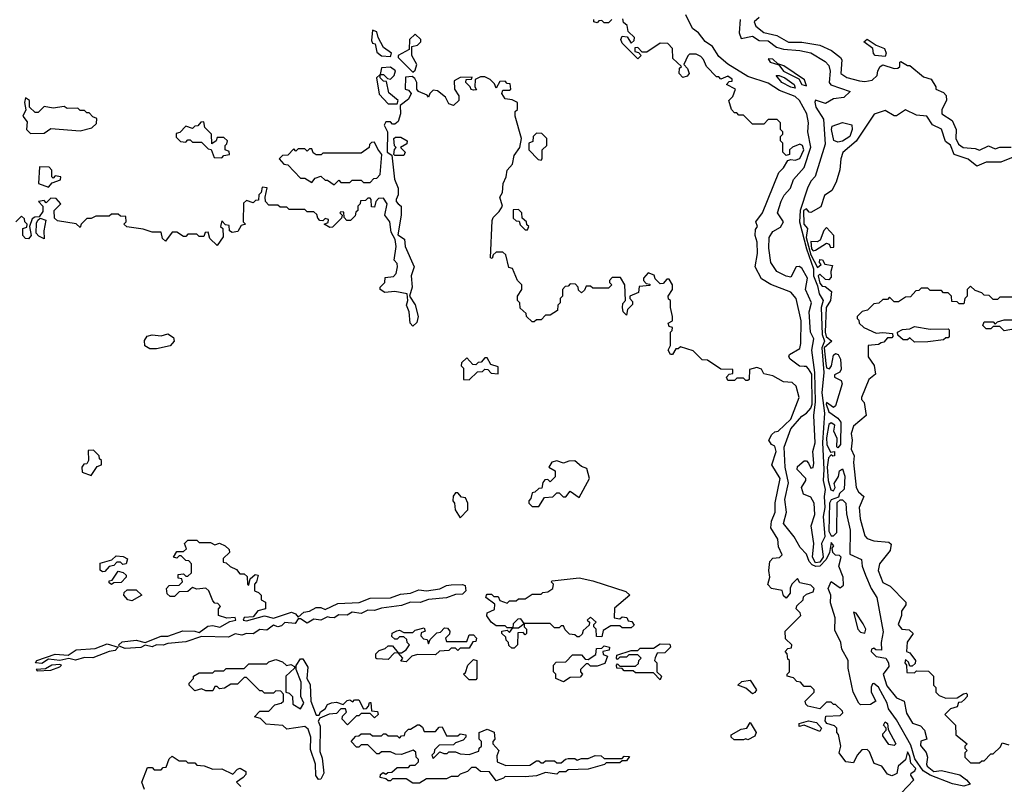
# Model space of a CAD drawing. Extents: x 2668140 to 2765664, y 823621 to 955240.
# Tile 228 of 256: x 2707797 to 2712175, y 871225 to 874624. Entities that reach past the tile are written whole.
import ezdxf

# ---------------------------------------------------------------- set-up
doc = ezdxf.new("R2010")
doc.units = 0

msp = doc.modelspace()

# ---------------------------------------------------------------- linework, layer by layer
at = {"layer": '0CON02XD'}
for points in [[(2711335, 872209.6), (2711322.7, 872235), (2711327.5, 872295), (2711316.8, 872373.2), (2711332.7, 872425), (2711329.6, 872475), (2711315, 872501.2), (2711282.5, 872515), (2711273.3, 872545), (2711292.5, 872575), (2711292.5, 872585), (2711253.3, 872625), (2711255, 872637.5), (2711285, 872662.5), (2711295, 872662.5), (2711305, 872652.5), (2711315, 872630), (2711325, 872632.5), (2711327.5, 872652.5), (2711323.1, 872705), (2711333.6, 872743.6), (2711327.8, 872865), (2711335.3, 872925), (2711332.6, 873055), (2711318.8, 873155), (2711328.2, 873205), (2711312.9, 873235), (2711306.5, 873325), (2711316.9, 873365), (2711290.6, 873425), (2711300, 873475), (2711275, 873518.8), (2711263.3, 873526.7), (2711250, 873525), (2711225, 873480), (2711205, 873483.3), (2711164.1, 873504.1), (2711137.5, 873545), (2711128.3, 873608.3), (2711130, 873655), (2711145, 873682.5), (2711179.2, 873700.8), (2711193.8, 873725), (2711166.2, 873765), (2711182.7, 873817.3), (2711195.6, 873844.4), (2711224.2, 873875), (2711237.3, 873912.7), (2711285, 873966.7), (2711315, 874057.5), (2711301.4, 874125), (2711304.4, 874165), (2711296.2, 874205), (2711264.4, 874265), (2711245, 874282.2), (2711175, 874308.9), (2711125, 874341.2), (2711035, 874371.2), (2710945, 874426.7), (2710905, 874460), (2710877.5, 874505), (2710845, 874526.7), (2710815.7, 874565.7), (2710788.8, 874585), (2710759.2, 874645)], [(2710430, 874625), (2710415, 874610), (2710395, 874610), (2710385, 874620), (2710371.7, 874618.3), (2710365, 874610), (2710350, 874615), (2710350, 874625)], [(2711381.5, 873095), (2711385, 873076.7), (2711398.3, 873071.7), (2711406.2, 873085), (2711415, 873132.5), (2711425, 873140), (2711436.7, 873135), (2711446, 873115), (2711449.3, 873070.7), (2711443, 873057), (2711420, 873045), (2711420, 873035), (2711449.3, 873019.3), (2711453.3, 873005), (2711425, 872907.5), (2711415, 872900), (2711385, 872922.5), (2711382.9, 872915), (2711395, 872880), (2711435, 872852.5), (2711447.5, 872835), (2711446.7, 872735), (2711435, 872720), (2711430, 872725), (2711431.7, 872761.7), (2711417.5, 872795), (2711421.7, 872821.7), (2711405, 872832.5), (2711394, 872825), (2711384.4, 872765), (2711386.2, 872735), (2711401.7, 872701.7), (2711420, 872705), (2711420, 872685), (2711413, 872683), (2711405, 872690), (2711393.9, 872676.1), (2711387.1, 872635), (2711391.2, 872575), (2711404.1, 872534.1), (2711415, 872530), (2711422.5, 872545), (2711418.3, 872561.7), (2711437, 872593), (2711441.7, 872618.3), (2711455, 872627.5), (2711466.2, 872595), (2711462.5, 872537.5), (2711441.7, 872518.3), (2711438.3, 872501.7), (2711405, 872490), (2711397.5, 872475), (2711395, 872350), (2711405, 872330), (2711415, 872330), (2711430, 872345), (2711431.7, 872478.3), (2711445, 872490), (2711455, 872490), (2711470, 872475), (2711473, 872427), (2711490, 872355), (2711488.3, 872248.3), (2711540, 872225), (2711542.5, 872195), (2711557.5, 872155), (2711582.5, 872095), (2711607.5, 872055), (2711637, 871903), (2711627.5, 871855), (2711628.3, 871821.7), (2711603, 871823), (2711595, 871830), (2711583.9, 871826.1), (2711583.3, 871815), (2711605, 871792.5), (2711647.5, 871785), (2711660, 871765), (2711661.7, 871748.3), (2711636.7, 871715), (2711652.6, 871662.6), (2711695, 871610), (2711730, 871595), (2711740.5, 871540.5), (2711767, 871497), (2711802.5, 871485), (2711820, 871465), (2711830, 871425), (2711803.3, 871416.7), (2711803, 871397), (2711827, 871367), (2711833.8, 871345), (2711828.6, 871315), (2711832.5, 871305), (2711861.4, 871281.4), (2711895, 871286.7), (2711976.8, 871266.8), (2712006.7, 871245), (2712022.5, 871225), (2711995, 871216), (2711945, 871226.7), (2711845, 871266), (2711814.7, 871284.7), (2711777.8, 871337.8), (2711758.9, 871398.9), (2711695, 871512), (2711660.3, 871560.3), (2711654.3, 871585), (2711615, 871656.2), (2711595, 871673.3), (2711588.3, 871671.7), (2711583.6, 871656.4), (2711583.3, 871635), (2711603.3, 871595), (2711580.7, 871579.3), (2711535, 871577.5), (2711527.5, 871585), (2711503.3, 871635), (2711480.7, 871740.7), (2711480, 871775), (2711452.5, 871825), (2711447.5, 871855), (2711420.7, 871910.7), (2711422.5, 871965), (2711401.7, 872031.7), (2711404, 872065), (2711391.2, 872095), (2711405, 872126.7), (2711445, 872098.8), (2711459.2, 872110.8), (2711458.1, 872145), (2711438.8, 872195), (2711450, 872235), (2711442.5, 872242.5), (2711423.9, 872243.9), (2711412.5, 872255), (2711410, 872275), (2711417.5, 872285), (2711405, 872300), (2711397.5, 872255), (2711383.3, 872225), (2711354.7, 872195.3), (2711336.6, 872193.4), (2711320, 872200), (2711306.9, 872215), (2711295, 872247.5), (2711267.7, 872277.7), (2711241.2, 872325), (2711193.8, 872385), (2711206, 872435), (2711198.3, 872491.7), (2711215.8, 872565), (2711200, 872635), (2711195.8, 872724.2), (2711226, 872805), (2711275, 872861.2), (2711295.9, 872874.1), (2711315, 872897.5), (2711320, 872915), (2711318.7, 873048.7), (2711305, 873072.5), (2711295, 873082.5), (2711285, 873082.5), (2711263.9, 873083.9), (2711222.5, 873115), (2711217.5, 873125), (2711220, 873135), (2711265, 873162.5), (2711270, 873185), (2711271.2, 873285), (2711250, 873385), (2711225, 873413.3), (2711136.4, 873446.4), (2711095, 873472.5), (2711067.5, 873525), (2711077.5, 873585), (2711076.7, 873635), (2711067.5, 873665), (2711068.3, 873691.7), (2711077.5, 873705), (2711070, 873725), (2711100, 873765), (2711172.5, 873945), (2711192.5, 873965), (2711211.7, 873998.3), (2711225, 874002.5), (2711245, 873998.8), (2711265, 874006.7), (2711283.3, 874045), (2711277.5, 874065), (2711265, 874070), (2711233, 874057), (2711220, 874045), (2711220, 874025), (2711205, 874020), (2711190, 874035), (2711190, 874075), (2711180, 874085), (2711180, 874105), (2711190, 874115), (2711190, 874125), (2711180, 874135), (2711180, 874165), (2711165, 874180), (2711125, 874180), (2711105, 874160), (2711055, 874160), (2711015, 874200), (2710995, 874200), (2710985, 874210), (2710975, 874210), (2710962.5, 874225), (2710950, 874265), (2710968.3, 874281.7), (2710980, 874315), (2710940, 874335), (2710951.7, 874348.3), (2710965, 874350), (2710965, 874360), (2710945, 874372.5), (2710915, 874360), (2710905, 874370), (2710895, 874370), (2710850, 874415), (2710837, 874447), (2710825, 874460), (2710805, 874470), (2710775, 874470), (2710767, 874463), (2710750, 874425), (2710766.1, 874406.1), (2710773.8, 874385), (2710765, 874372.5), (2710745, 874366.7), (2710728.8, 874385), (2710731.2, 874408.8), (2710740, 874415), (2710701.7, 874451.7), (2710700, 874495), (2710678.3, 874518.3), (2710645, 874520), (2710585, 874480), (2710565, 874480), (2710545, 874500), (2710531.7, 874498.3), (2710531.7, 874481.7), (2710548.3, 874478.3), (2710560, 874465), (2710545, 874450), (2710475, 874520), (2710470, 874535), (2710475, 874550), (2710498.3, 874548.3), (2710515, 874520), (2710528.3, 874531.7), (2710530, 874545), (2710501.7, 874571.7), (2710498.3, 874598.3), (2710481.7, 874611.7), (2710478.3, 874628.3)], [(2711000, 874625), (2710996.2, 874565), (2711005, 874540), (2711055, 874550), (2711085, 874531.2), (2711125, 874529.2), (2711162.3, 874502.3), (2711192.9, 874492.9), (2711265, 874487.5), (2711315, 874475.8), (2711378.3, 874438.3), (2711395, 874420), (2711400, 874395), (2711396.7, 874345), (2711404.1, 874334.1), (2711490, 874305), (2711461.7, 874278.3), (2711415, 874272.5), (2711379.3, 874250.7), (2711335, 874266.7), (2711332.4, 874257.6), (2711336.5, 874235), (2711371.7, 874181.7), (2711379.1, 874070.9), (2711333.8, 873926.2), (2711314.4, 873905.6), (2711299.6, 873875), (2711266.8, 873775), (2711264.7, 873725), (2711296, 873605), (2711326.7, 873516.7), (2711327.1, 873485), (2711345, 873441.2), (2711352.1, 873405), (2711368.9, 873375), (2711360.9, 873345), (2711364.7, 873224.7), (2711375.5, 873195), (2711363.9, 873165), (2711372.9, 873055), (2711363.8, 872965), (2711374.7, 872875), (2711366.1, 872745), (2711372.5, 872625), (2711369.3, 872575), (2711377.9, 872535), (2711373.2, 872505), (2711376.9, 872455), (2711370, 872415), (2711376.5, 872325), (2711362.5, 872295), (2711369.6, 872235), (2711355, 872212.3), (2711335, 872209.6)], [(2711085, 874633.3), (2711062.5, 874615), (2711070, 874595), (2711105, 874566.7), (2711163.8, 874553.8), (2711215, 874523.8), (2711275, 874523.8), (2711355, 874510), (2711406.1, 874486.1), (2711446.4, 874456.4), (2711452.5, 874445), (2711447.5, 874385), (2711475, 874367.5), (2711531.7, 874351.7), (2711555, 874348.8), (2711587.5, 874355), (2711610, 874375), (2711613, 874397), (2711623.6, 874416.4), (2711635, 874422.5), (2711685, 874407.5), (2711701.7, 874408.3), (2711710, 874415), (2711710, 874435), (2711715, 874437.5), (2711745, 874420), (2711755, 874420), (2711815, 874370), (2711849.3, 874359.3), (2711870, 874325), (2711870, 874315), (2711905, 874300), (2711917, 874287), (2711917.5, 874265), (2711897.5, 874225), (2711897.5, 874205), (2711942.5, 874175), (2711961.2, 874135), (2711958.8, 874095), (2711971.2, 874071.2), (2711992.5, 874055), (2712045, 874051.2), (2712065, 874043.3), (2712105, 874062.5), (2712135, 874050), (2712155, 874057.5), (2712205, 874057.5)], [(2709445, 874460), (2709450, 874475), (2709415, 874500), (2709390, 874545), (2709385, 874570), (2709365, 874577.5), (2709360.7, 874530.7), (2709365, 874520), (2709377, 874517), (2709385, 874480), (2709405, 874462.5), (2709445, 874460)], [(2709545, 874390), (2709555, 874400), (2709562.5, 874425), (2709540, 874465), (2709540, 874505), (2709565, 874510), (2709580, 874525), (2709580, 874535), (2709555, 874560), (2709530, 874535), (2709528.3, 874491.7), (2709480, 874465), (2709480, 874455), (2709545, 874390)], [(2711645, 874460), (2711600, 874465), (2711593, 874473), (2711590, 874495), (2711550, 874525), (2711565, 874537.5), (2711605, 874510), (2711642.5, 874495), (2711650, 874475), (2711645, 874460)], [(2711295, 874330), (2711286.8, 874356.8), (2711195, 874418), (2711167.5, 874427.5), (2711145, 874448), (2711125, 874450), (2711134.2, 874435), (2711172.5, 874422.5), (2711192.5, 874395), (2711260.7, 874360.7), (2711275, 874336.2), (2711295, 874330)], [(2709475, 874250), (2709480, 874265), (2709438.3, 874298.3), (2709428.3, 874348.3), (2709415, 874350), (2709400, 874365), (2709400, 874380), (2709415, 874380), (2709431.7, 874361.7), (2709445, 874360), (2709462.5, 874375), (2709467, 874397), (2709445, 874412.5), (2709405, 874410), (2709400, 874380), (2709383.8, 874365), (2709395, 874292.5), (2709435, 874250), (2709475, 874250)], [(2711245, 874320), (2711225, 874323.5), (2711186, 874345), (2711160, 874375), (2711174.4, 874375.6), (2711199.4, 874365), (2711240, 874335), (2711245, 874320)], [(2711685, 871267.5), (2711675, 871262.5), (2711655, 871270), (2711630, 871305), (2711597, 871317), (2711575, 871370), (2711565, 871380), (2711541.7, 871378.3), (2711520, 871355), (2711505, 871320), (2711470, 871325), (2711440, 871365), (2711447.5, 871395), (2711437, 871447), (2711430, 871455), (2711430, 871475), (2711420, 871485), (2711385.7, 871495.7), (2711377.7, 871507.7), (2711381.7, 871528.3), (2711445, 871531.2), (2711457, 871543), (2711455, 871550), (2711425, 871580), (2711415, 871580), (2711405, 871590), (2711385, 871590), (2711355, 871560), (2711301.7, 871571.7), (2711291.7, 871581.7), (2711290, 871595), (2711330, 871635), (2711330, 871645), (2711315, 871660), (2711285, 871660), (2711268.3, 871678.3), (2711251.7, 871681.7), (2711238.3, 871698.3), (2711210, 871705), (2711210, 871715), (2711220, 871725), (2711220, 871775), (2711211.7, 871781.7), (2711210, 871805), (2711200, 871815), (2711211.7, 871828.3), (2711228.3, 871831.7), (2711230, 871845), (2711201.7, 871871.7), (2711200, 871905), (2711270, 871975), (2711267, 871987), (2711250, 872005), (2711251.7, 872018.3), (2711280, 872045), (2711281.7, 872058.3), (2711295, 872070), (2711325, 872080), (2711330, 872095), (2711315, 872110), (2711265, 872120), (2711255, 872140), (2711230, 872115), (2711222.5, 872097.5), (2711222.5, 872075), (2711205, 872052.5), (2711193, 872063), (2711186.7, 872086.7), (2711140, 872095), (2711123.6, 872113.6), (2711132.5, 872145), (2711127.5, 872175), (2711132.5, 872215), (2711145, 872230), (2711175, 872232.5), (2711187.5, 872245), (2711170.7, 872280.7), (2711167.5, 872315), (2711137.5, 872365), (2711140, 872395), (2711156, 872435), (2711156.4, 872476.4), (2711178.8, 872585), (2711141.2, 872645), (2711161.2, 872705), (2711155, 872727.5), (2711140, 872735), (2711127.5, 872755), (2711140.7, 872779.3), (2711155, 872792.5), (2711170, 872795), (2711225, 872847.5), (2711262.5, 872945), (2711250, 872995), (2711231.7, 873011.7), (2711193.6, 873013.6), (2711145, 873040), (2711105, 873050), (2711095, 873070), (2711075, 873077.5), (2711041.7, 873068.3), (2711040, 873025), (2711035, 873020), (2711025, 873020), (2711015, 873030), (2710985, 873030), (2710975, 873020), (2710945, 873020), (2710940, 873035), (2710951.7, 873048.3), (2710968.3, 873051.7), (2710968.3, 873068.3), (2710915, 873070), (2710855, 873110), (2710831.7, 873111.7), (2710791.7, 873151.7), (2710735, 873170), (2710725, 873160), (2710715, 873160), (2710700, 873135), (2710690, 873135), (2710680, 873155), (2710690, 873175), (2710690, 873235), (2710698.3, 873241.7), (2710700, 873255), (2710685, 873260), (2710680, 873275), (2710700, 873285), (2710700, 873305), (2710690, 873345), (2710690, 873375), (2710681.7, 873381.7), (2710680, 873395), (2710700, 873425), (2710700, 873445), (2710685, 873470), (2710675, 873470), (2710658.3, 873451.7), (2710645, 873450), (2710621.7, 873471.7), (2710618.3, 873488.3), (2710591.7, 873498.3), (2710570, 873475), (2710570, 873465), (2710581.7, 873451.7), (2710598.3, 873448.3), (2710598.3, 873441.7), (2710551.7, 873438.3), (2710548.3, 873411.7), (2710510, 873395), (2710510, 873385), (2710521.7, 873371.7), (2710521.7, 873358.3), (2710500, 873335), (2710495, 873310), (2710480, 873325), (2710477.5, 873345), (2710478.3, 873361.7), (2710490, 873375), (2710487.5, 873445), (2710468.3, 873478.3), (2710431.7, 873478.3), (2710420, 873465), (2710420, 873455), (2710430, 873445), (2710415, 873430), (2710345, 873430), (2710335, 873440), (2710315, 873440), (2710308.3, 873421.7), (2710295, 873410), (2710281.7, 873421.7), (2710280, 873435), (2710268.3, 873448.3), (2710245, 873450), (2710235, 873440), (2710221.7, 873438.3), (2710210, 873425), (2710210, 873395), (2710200, 873385), (2710200, 873365), (2710190, 873355), (2710188.3, 873331.7), (2710155, 873310), (2710135, 873310), (2710115, 873290), (2710095, 873290), (2710085, 873280), (2710075, 873280), (2710050, 873305), (2710048.3, 873318.3), (2710021.7, 873341.7), (2710020, 873365), (2710010, 873375), (2710010, 873395), (2710030, 873425), (2710030, 873445), (2710010, 873465), (2709988.3, 873518.3), (2709971.7, 873521.7), (2709958.3, 873578.3), (2709945, 873590), (2709915, 873590), (2709901.7, 873578.3), (2709898.3, 873561.7), (2709890, 873565), (2709898.3, 873731.7), (2709902.5, 873745), (2709929.3, 873770.7), (2709943.3, 873795), (2709931.2, 873835), (2709943.8, 873855), (2709946.2, 873895), (2709960, 873925), (2709963.8, 873955), (2709988.3, 873981.7), (2709995, 874020), (2710020, 874055), (2710027.5, 874095), (2710000, 874195), (2710000, 874215), (2710010, 874225), (2710010, 874255), (2709987, 874267), (2709955, 874272.5), (2709940, 874295), (2709945, 874310), (2709975, 874310), (2709980, 874315), (2709978.3, 874338.3), (2709965, 874340), (2709955, 874350), (2709931.7, 874348.3), (2709915, 874320), (2709908.3, 874338.3), (2709888.3, 874358.3), (2709865, 874370), (2709845, 874370), (2709821.7, 874358.3), (2709820, 874325), (2709827.5, 874312.5), (2709815, 874310), (2709803.6, 874313.6), (2709800, 874325), (2709780, 874345), (2709781.7, 874358.3), (2709805, 874360), (2709808.3, 874368.3), (2709755, 874367.5), (2709728.3, 874351.7), (2709730, 874315), (2709750, 874285), (2709750, 874265), (2709725, 874242.5), (2709705, 874250), (2709690, 874280), (2709655, 874307.5), (2709635, 874310), (2709620, 874295), (2709615, 874280), (2709608.3, 874288.3), (2709570, 874305), (2709562.5, 874315), (2709563.3, 874345), (2709553, 874363), (2709541.7, 874371.7), (2709511.7, 874368.3), (2709510, 874315), (2709525, 874310), (2709537.5, 874295), (2709525, 874270), (2709488.3, 874241.7), (2709490, 874205), (2709479.3, 874170.7), (2709465, 874160), (2709455, 874160), (2709445, 874170), (2709425, 874170), (2709417.5, 874155), (2709432.5, 874125), (2709430, 874035), (2709451.7, 874021.7), (2709464, 873915), (2709480, 873875), (2709480, 873845), (2709470, 873825), (2709470, 873815), (2709480, 873805), (2709492.5, 873795), (2709492.9, 873755), (2709477.5, 873667.5), (2709508.1, 873648.1), (2709510, 873615), (2709550, 873525), (2709537.5, 873485), (2709541.2, 873435), (2709530, 873395), (2709555.9, 873355.9), (2709568.6, 873305), (2709562.4, 873277.6), (2709545, 873261.2), (2709532.5, 873275), (2709528, 873325), (2709516, 873355), (2709523.3, 873375), (2709520, 873405), (2709465, 873416.2), (2709420.7, 873410.7), (2709400, 873425), (2709400, 873435), (2709420, 873455), (2709421.7, 873478.3), (2709458.3, 873481.7), (2709470, 873495), (2709476.7, 873525), (2709475, 873540), (2709462.5, 873555), (2709470, 873615), (2709466.1, 873646.1), (2709448.8, 873678.8), (2709442.5, 873725), (2709420, 873755), (2709430, 873805), (2709415, 873830), (2709391.7, 873828.3), (2709380, 873815), (2709375, 873790), (2709361.7, 873791.7), (2709360, 873825), (2709355, 873830), (2709345, 873830), (2709335, 873820), (2709311.7, 873818.3), (2709310, 873805), (2709300, 873795), (2709300, 873775), (2709291.7, 873768.3), (2709288.3, 873751.7), (2709268.3, 873731.7), (2709251.7, 873731.7), (2709240, 873745), (2709238.3, 873768.3), (2709225, 873770), (2709220, 873765), (2709230, 873755), (2709228.3, 873741.7), (2709188.3, 873701.7), (2709175, 873700), (2709150, 873715), (2709168.3, 873721.7), (2709170, 873735), (2709155, 873740), (2709145, 873730), (2709131.7, 873731.7), (2709121.7, 873741.7), (2709118.3, 873758.3), (2709105, 873770), (2709075, 873770), (2709065, 873780), (2708995, 873780), (2708985, 873790), (2708955, 873790), (2708945, 873800), (2708905, 873800), (2708890, 873815), (2708887.5, 873835), (2708897, 873877), (2708875, 873880), (2708870, 873855), (2708860, 873845), (2708858.3, 873821.7), (2708845, 873820), (2708835, 873810), (2708805, 873820), (2708791.7, 873808.3), (2708790, 873725), (2708800, 873715), (2708781.7, 873708.3), (2708767, 873683), (2708741.7, 873678.3)], [(2707845, 874117.5), (2707905, 874120), (2707935, 874140), (2708065, 874130), (2708117, 874143), (2708138.3, 874161.7), (2708140, 874185), (2708121.7, 874191.7), (2708105, 874210), (2708095, 874210), (2708085, 874220), (2708065, 874220), (2708055, 874230), (2708008.3, 874228.3), (2707995, 874237.5), (2707945, 874230), (2707905, 874237.5), (2707878.3, 874211.7), (2707865, 874211.2), (2707840, 874235), (2707840, 874265), (2707823, 874277), (2707817.5, 874255), (2707823.6, 874223.6), (2707810, 874195), (2707829.7, 874169.7), (2707826.7, 874135), (2707845, 874117.5)], [(2712215, 874012.5), (2712159.3, 873990.7), (2712095, 873990), (2712053, 873973), (2712015, 874003.8), (2711952.5, 874025), (2711935.8, 874065.8), (2711912.9, 874082.9), (2711895, 874137.5), (2711855, 874156.7), (2711830, 874195), (2711785, 874198.8), (2711735, 874222.5), (2711695, 874196.7), (2711685, 874196.7), (2711645, 874220), (2711596.4, 874203.6), (2711515.6, 874084.4), (2711457.3, 874032.7), (2711448, 874005), (2711444.2, 873955.8), (2711427.7, 873902.3), (2711407.5, 873865), (2711375, 873842.5), (2711358.8, 873791.2), (2711315, 873766.7), (2711307.5, 873767.5), (2711295, 873782.5), (2711281.4, 873775), (2711282.9, 873715), (2711300, 873695), (2711294.3, 873655), (2711315, 873578.1), (2711345, 873522.5), (2711360, 873535), (2711352.5, 873545), (2711355, 873557.5), (2711365.9, 873555.9), (2711377.5, 873537.5), (2711411.7, 873531.7), (2711403.3, 873505), (2711405, 873480), (2711395, 873466.7), (2711379.3, 873469.3), (2711355, 873493.3), (2711346.7, 873485), (2711355, 873452), (2711365, 873440), (2711378.3, 873438.3), (2711406.2, 873415), (2711402, 873375), (2711382.9, 873345), (2711378.1, 873235), (2711383.1, 873215), (2711407.5, 873195), (2711373.8, 873165), (2711381.5, 873095)], [(2708695, 874010), (2708705, 874020), (2708730, 874025), (2708728.3, 874038.3), (2708710, 874045), (2708710, 874065), (2708718.3, 874071.7), (2708720, 874085), (2708705, 874100), (2708675, 874100), (2708670, 874085), (2708651.7, 874071.7), (2708650, 874115), (2708620, 874145), (2708615, 874170), (2708601.7, 874168.3), (2708588.3, 874151.7), (2708575, 874150), (2708565, 874140), (2708535, 874150), (2708508.3, 874121.7), (2708491.7, 874118.3), (2708491.7, 874101.7), (2708511.7, 874081.7), (2708535, 874080), (2708545, 874090), (2708555, 874090), (2708565, 874080), (2708605, 874080), (2708635, 874050), (2708647.5, 874047.5), (2708661.7, 874011.7), (2708695, 874010)], [(2711435, 874078.8), (2711416.4, 874086.4), (2711406.2, 874135), (2711410, 874150), (2711455, 874166.7), (2711497, 874157), (2711498.8, 874135), (2711488.8, 874105), (2711455, 874083.8), (2711435, 874078.8)], [(2710115, 874000), (2710120, 874005), (2710120, 874045), (2710140, 874065), (2710140, 874095), (2710118.3, 874118.3), (2710095, 874120), (2710080, 874105), (2710078.3, 874081.7), (2710060, 874075), (2710060, 874045), (2710101.7, 874001.7), (2710115, 874000)], [(2709195, 873890), (2709215, 873910), (2709225, 873900), (2709265, 873900), (2709275, 873910), (2709315, 873910), (2709325, 873900), (2709355, 873900), (2709371.7, 873918.3), (2709385, 873920), (2709400, 873935), (2709407.5, 874025), (2709388.8, 874048.8), (2709375, 874080), (2709361.7, 874078.3), (2709351.7, 874068.3), (2709350, 874055), (2709315, 874030), (2709145, 874030), (2709137, 874023), (2709115, 874022.5), (2709101.7, 874031.7), (2709095, 874050), (2709085, 874050), (2709075, 874040), (2709065, 874050), (2709035, 874050), (2709025, 874040), (2709015, 874050), (2708988.3, 874021.7), (2708965, 874020), (2708950, 874005), (2708971.7, 873981.7), (2708988.3, 873978.3), (2709045, 873920), (2709065, 873920), (2709095, 873900), (2709110, 873920), (2709135, 873927.5), (2709155, 873910), (2709165, 873910), (2709195, 873890)], [(2709505, 874020), (2709465, 874020), (2709460, 874025), (2709463, 874047), (2709470, 874055), (2709463, 874063), (2709460, 874095), (2709468.3, 874101.7), (2709491.7, 874101.7), (2709520, 874085), (2709518.3, 874071.7), (2709490, 874055), (2709510, 874035), (2709505, 874020)], [(2707925, 873880), (2707941.7, 873898.3), (2707978.3, 873911.7), (2707980, 873925), (2707955, 873930), (2707945, 873920), (2707940, 873925), (2707940, 873955), (2707928.3, 873968.3), (2707885, 873970), (2707880, 873895), (2707925, 873880)], [(2708741.7, 873678.3), (2708730, 873685), (2708728.3, 873708.3), (2708711.7, 873711.7), (2708695, 873730), (2708690, 873705), (2708700, 873695), (2708701.7, 873658.3), (2708675, 873620), (2708641.7, 873651.7), (2708635, 873680), (2708621.7, 873678.3), (2708615, 873660), (2708595, 873660), (2708585, 873670), (2708545, 873670), (2708535, 873660), (2708525, 873660), (2708495, 873680), (2708475, 873680), (2708445, 873640), (2708431.7, 873651.7), (2708425, 873680), (2708385, 873680), (2708345, 873692.5), (2708273, 873703), (2708260, 873715), (2708270, 873725), (2708268.3, 873748.3), (2708245, 873750), (2708235, 873760), (2708205, 873760), (2708195, 873750), (2708135, 873750), (2708115, 873740), (2708095, 873740), (2708070, 873715), (2708065, 873700), (2708047, 873717), (2707965, 873730), (2707951.7, 873741.7), (2707950, 873775), (2707980, 873805), (2707958.3, 873828.3), (2707935, 873830), (2707915, 873810), (2707905, 873820), (2707880, 873815), (2707900, 873795), (2707899.3, 873770.7), (2707882.5, 873747.5), (2707863.6, 873746.4), (2707851.7, 873738.3), (2707840, 873705), (2707847.5, 873665), (2707835, 873650), (2707821.7, 873651.7), (2707810, 873665), (2707810, 873695), (2707828.3, 873701.7), (2707830, 873715), (2707820, 873725), (2707818.3, 873738.3), (2707805, 873750), (2707780, 873725)], [(2710055, 873690), (2710060, 873705), (2710051.7, 873711.7), (2710050, 873725), (2710031.7, 873741.7), (2710030, 873765), (2710015, 873780), (2709991.7, 873778.3), (2709991.7, 873741.7), (2710005, 873730), (2710018.3, 873728.3), (2710021.7, 873711.7), (2710045, 873690), (2710055, 873690)], [(2707905, 873650), (2707881.2, 873661.2), (2707870, 873675), (2707870.7, 873719.3), (2707876.7, 873733.3), (2707888.3, 873741.7), (2707912.5, 873732.5), (2707904, 873685), (2707905, 873650)], [(2711325, 873596.2), (2711335, 873600), (2711385, 873630), (2711396.4, 873626.4), (2711401.7, 873611.7), (2711417, 873613), (2711416.7, 873665), (2711385, 873700), (2711373, 873687), (2711356.7, 873643.3), (2711343, 873637), (2711315, 873637.5), (2711318, 873605), (2711325, 873596.2)], [(2712215, 873390), (2712155, 873390), (2712145, 873380), (2712125, 873380), (2712108.3, 873398.3), (2712085, 873400), (2712075, 873410), (2712045, 873420), (2712025, 873440), (2712010, 873425), (2712010, 873395), (2712000, 873385), (2711995, 873360), (2711975, 873360), (2711965, 873370), (2711941.7, 873371.7), (2711940, 873395), (2711925, 873410), (2711905, 873410), (2711895, 873420), (2711845, 873420), (2711835, 873430), (2711805, 873430), (2711795, 873420), (2711781.7, 873418.3), (2711758.3, 873391.7), (2711735, 873390), (2711705, 873370), (2711685, 873370), (2711665, 873390), (2711655, 873380), (2711635, 873380), (2711617, 873363), (2711595, 873360), (2711567, 873333), (2711543, 873327), (2711520, 873305), (2711520, 873295), (2711528.3, 873288.3), (2711530, 873275), (2711550, 873255), (2711605, 873230), (2711635, 873233.3), (2711678.3, 873228.3), (2711680, 873215), (2711675, 873210), (2711655, 873210), (2711639.3, 873190.7), (2711627, 873187), (2711615, 873180), (2711570, 873175), (2711570, 873125), (2711597, 873087), (2711601.7, 873048.3), (2711572.5, 873025), (2711540, 872945), (2711540, 872935), (2711551.7, 872921.7), (2711560, 872865), (2711505, 872817.5), (2711493.8, 872785), (2711498.8, 872755), (2711493.8, 872715), (2711506.7, 872685), (2711503.8, 872655), (2711516.7, 872545), (2711526.7, 872525), (2711550, 872505), (2711530, 872455), (2711533.8, 872405), (2711555, 872330), (2711565, 872317.5), (2711595, 872306.7), (2711661.7, 872301.7), (2711671.7, 872291.7), (2711667.5, 872265), (2711620, 872205), (2711613.8, 872175), (2711635, 872122.5), (2711667.5, 872105), (2711737.5, 872035), (2711737, 872023), (2711717.5, 871995), (2711717.5, 871975), (2711703.3, 871935), (2711720, 871915), (2711751.7, 871911.7), (2711770, 871895), (2711743, 871857), (2711740, 871815), (2711755, 871810), (2711780, 871775), (2711778.3, 871761.7), (2711765, 871750), (2711755, 871750), (2711748.3, 871768.3), (2711735, 871780), (2711732.5, 871765), (2711740, 871755), (2711741.7, 871721.7), (2711775, 871720), (2711785, 871730), (2711838.3, 871728.3), (2711860, 871705), (2711860, 871665), (2711870, 871655), (2711870, 871635), (2711885, 871620), (2711915, 871607.5), (2711965, 871610), (2711993, 871627), (2712005, 871630), (2712010, 871625), (2712010, 871615), (2711998.3, 871601.7), (2711985, 871590), (2711971.7, 871588.3), (2711965, 871570), (2711935, 871560), (2711910, 871535), (2711958.3, 871488.3), (2711960, 871445), (2712010, 871405), (2712000, 871395), (2712000, 871385), (2712010, 871375), (2712000, 871365), (2712000, 871345), (2712025, 871320), (2712065, 871320), (2712075, 871330), (2712085, 871330), (2712115, 871360), (2712125, 871360), (2712158.3, 871391.7), (2712165, 871410), (2712195, 871400)], [(2712225, 873250), (2712175, 873240), (2712155, 873260), (2712125, 873260), (2712115, 873250), (2712095, 873250), (2712080, 873265), (2712085, 873280), (2712125, 873280), (2712135, 873270), (2712145, 873280), (2712175, 873290), (2712265, 873290)], [(2711775, 873190), (2711755, 873210), (2711745, 873200), (2711725, 873200), (2711701.7, 873221.7), (2711700, 873235), (2711723, 873247), (2711755, 873250), (2711775, 873260), (2711845, 873247.5), (2711925, 873250), (2711930, 873245), (2711930, 873215), (2711925, 873210), (2711915, 873210), (2711905, 873200), (2711835, 873192.5), (2711775, 873190)], [(2708375, 873160), (2708353.6, 873173.6), (2708351.7, 873198.3), (2708363, 873217), (2708385, 873223.3), (2708425, 873218), (2708455, 873228), (2708480.7, 873210.7), (2708483.3, 873195), (2708466.1, 873173.9), (2708405, 873161.2), (2708375, 873160)], [(2709795, 873022.5), (2709831.7, 873058.3), (2709855, 873060), (2709865, 873070), (2709878.3, 873068.3), (2709893, 873053), (2709925, 873050), (2709925, 873080), (2709891.7, 873091.7), (2709875, 873120), (2709865, 873120), (2709848.3, 873101.7), (2709835, 873100), (2709825, 873090), (2709811.7, 873091.7), (2709785, 873120), (2709761.7, 873098.3), (2709760, 873085), (2709770, 873075), (2709770, 873025), (2709795, 873022.5)], [(2708115, 872597.5), (2708141.7, 872638.3), (2708160, 872645), (2708160, 872665), (2708151.7, 872671.7), (2708150, 872685), (2708125, 872710), (2708101.7, 872708.3), (2708102.5, 872665), (2708095, 872650), (2708081.7, 872648.3), (2708072.5, 872635), (2708075, 872612.5), (2708115, 872597.5)], [(2710105, 872460), (2710130.7, 872499.3), (2710167, 872503), (2710185, 872520), (2710195, 872520), (2710213, 872503), (2710225, 872502.5), (2710245, 872527.5), (2710285, 872500), (2710330, 872585), (2710318.3, 872628.3), (2710295, 872637.5), (2710265, 872662.5), (2710238.3, 872661.7), (2710215, 872652.5), (2710185, 872662.5), (2710163.6, 872656.4), (2710150, 872635), (2710178.3, 872618.3), (2710178.3, 872591.7), (2710155, 872570), (2710145, 872580), (2710131.7, 872578.3), (2710123, 872567), (2710118.3, 872541.7), (2710105, 872540), (2710087, 872523), (2710075, 872520), (2710070, 872495), (2710060, 872485), (2710060, 872475), (2710075, 872460), (2710105, 872460)], [(2709755, 872410), (2709790, 872445), (2709790, 872475), (2709778.3, 872498.3), (2709761.7, 872501.7), (2709745, 872520), (2709735, 872520), (2709723.6, 872506.4), (2709723.3, 872485), (2709730, 872475), (2709732.5, 872445), (2709755, 872410)], [(2708265, 871828.1), (2708238.3, 871838.3), (2708236.7, 871845), (2708251.8, 871858.2), (2708315, 871866.2), (2708355, 871855.7), (2708425, 871883.9), (2708455, 871883.6), (2708522.7, 871907.3), (2708575, 871905.6), (2708595, 871899.2), (2708632.6, 871927.4), (2708655, 871930.8), (2708686.8, 871923.2), (2708731.2, 871948.8), (2708757.5, 871955), (2708755, 871966.2), (2708717, 871963), (2708680, 871975), (2708680, 872005), (2708690, 872015), (2708678.3, 872028.3), (2708665, 872030), (2708655, 872040), (2708637.5, 872085), (2708625, 872097.5), (2708585, 872092.5), (2708565, 872100), (2708545, 872082.5), (2708505, 872080), (2708485, 872060), (2708465, 872060), (2708451.7, 872071.7), (2708450, 872095), (2708461.7, 872108.3), (2708505, 872110), (2708520, 872125), (2708518.3, 872138.3), (2708501.7, 872141.7), (2708501.7, 872158.3), (2708525, 872160), (2708535, 872150), (2708545, 872150), (2708560, 872165), (2708560, 872205), (2708548.3, 872218.3), (2708535, 872220), (2708515, 872240), (2708505, 872240), (2708495, 872230), (2708480, 872235), (2708495, 872260), (2708525, 872260), (2708538.3, 872271.7), (2708530, 872295), (2708545, 872310), (2708585, 872310), (2708595, 872300), (2708645, 872300), (2708665, 872290), (2708685, 872297.5), (2708710, 872285), (2708728.3, 872268.3), (2708730, 872255), (2708701.7, 872228.3), (2708701.7, 872211.7), (2708715, 872210), (2708733, 872193), (2708760, 872180), (2708775, 872160), (2708795, 872160), (2708808.3, 872148.3), (2708810, 872115), (2708815, 872110), (2708821.7, 872138.3), (2708843, 872157), (2708857.5, 872155), (2708850, 872125), (2708840, 872115), (2708840, 872085), (2708858.3, 872078.3), (2708870, 872065), (2708870, 872045), (2708890, 872035), (2708890, 872005), (2708855, 871996.7), (2708835, 871970), (2708795, 871966.7), (2708790, 871955), (2708805, 871951.2), (2708885, 871973.3), (2708925, 871964.2), (2709005, 871989.6), (2709023.2, 871983.2), (2709035, 871967.5), (2709060.5, 871989.5), (2709085, 871994.3), (2709115, 872010.5), (2709135, 872010.6), (2709155, 872002), (2709211.3, 872028.7), (2709306.2, 872033.8), (2709355, 872051.9), (2709445.5, 872054.5), (2709489.5, 872070.5), (2709535, 872074.3), (2709571.1, 872088.9), (2709605, 872085.7), (2709665, 872093.5), (2709695, 872109.2), (2709715, 872112.2), (2709765, 872113.8), (2709778, 872108), (2709780, 872085), (2709765, 872070.8), (2709735, 872068.9), (2709695, 872054.3), (2709615, 872046.9), (2709577.3, 872032.7), (2709534.3, 872034.3), (2709495, 872020), (2709405, 872008.5), (2709375, 871997.8), (2709345, 871998.6), (2709315, 871984.3), (2709275, 871990.8), (2709253, 871977), (2709215, 871978.6), (2709195, 871964.3), (2709175, 871966.5), (2709165, 871969.2), (2709135, 871954.4), (2709105, 871959.2), (2709075, 871941.1), (2709045, 871960), (2709035, 871960), (2709020.9, 871939.1), (2708975, 871944.3), (2708960.5, 871929.5), (2708945, 871924.4), (2708925, 871932.5), (2708895, 871910.6), (2708865, 871913.8), (2708835, 871893.8), (2708805, 871896), (2708785, 871887.5), (2708755, 871893.8), (2708725, 871878.6), (2708605, 871882.5), (2708535, 871858.8), (2708455, 871851.5), (2708435, 871843.3), (2708405, 871844.3), (2708385, 871836.7), (2708355, 871844.2), (2708335, 871833.3), (2708265, 871828.1)], [(2708165, 872168.8), (2708155, 872177.5), (2708155, 872207.5), (2708207, 872223), (2708225, 872240), (2708257, 872237), (2708276.7, 872226.7), (2708270, 872205), (2708255, 872202.5), (2708245, 872212.5), (2708228.3, 872211.7), (2708215, 872197.5), (2708195, 872192.5), (2708175, 872171.2), (2708165, 872168.8)], [(2708205, 872112.5), (2708195, 872120), (2708195, 872130), (2708208.3, 872131.7), (2708235, 872172.5), (2708256.7, 872166.7), (2708270, 872155), (2708270, 872145), (2708248.3, 872121.7), (2708215, 872120), (2708205, 872112.5)], [(2710385, 871880), (2710361.7, 871881.7), (2710360, 871915), (2710350, 871925), (2710350, 871935), (2710360, 871945), (2710335, 871967.5), (2710320, 871955), (2710330, 871945), (2710328.3, 871931.7), (2710301.7, 871908.3), (2710298.3, 871891.7), (2710285, 871880), (2710275, 871880), (2710265, 871890), (2710241.7, 871891.7), (2710221.7, 871911.7), (2710215, 871930), (2710205, 871930), (2710195, 871920), (2710175, 871920), (2710155, 871940), (2710040, 871940), (2710025, 871960), (2710011.7, 871958.3), (2709991.7, 871938.3), (2709990, 871920), (2709965, 871920), (2709955, 871930), (2709915, 871930), (2709892.5, 871945), (2709873.6, 871973.6), (2709875, 871987.5), (2709908.3, 872001.7), (2709910, 872025), (2709870, 872055), (2709872.5, 872065), (2709875, 872070), (2709895, 872070), (2709905, 872060), (2709925, 872060), (2709931.7, 872041.7), (2709965, 872030), (2709975, 872040), (2710005, 872040), (2710015, 872050), (2710045, 872050), (2710075, 872070), (2710115, 872070), (2710123, 872077), (2710145, 872080), (2710167.5, 872095), (2710170, 872115), (2710160, 872125), (2710165, 872130), (2710285, 872143.3), (2710345, 872130), (2710491.7, 872081.7), (2710510, 872065), (2710441.7, 872008.3), (2710440, 871965), (2710465, 871960), (2710475, 871970), (2710497, 871967), (2710501.7, 871951.7), (2710518.3, 871948.3), (2710528.3, 871931.7), (2710515, 871920), (2710475, 871920), (2710465, 871930), (2710425, 871930), (2710391.7, 871908.3), (2710385, 871880)], [(2708295, 872041.2), (2708277.5, 872045), (2708260, 872065), (2708261.7, 872078.3), (2708275, 872090), (2708315, 872090), (2708340, 872065), (2708295, 872041.2)], [(2711555, 871896.7), (2711558.6, 871915), (2711547.9, 871937.9), (2711515.8, 871985.8), (2711505, 871990), (2711524.3, 871915), (2711535, 871900.8), (2711555, 871896.7)], [(2709995, 871830), (2709985, 871830), (2709971.7, 871841.7), (2709970, 871855), (2709960, 871865), (2709958.3, 871878.3), (2709940, 871895), (2709940, 871905), (2709965, 871910), (2709975, 871900), (2709990, 871920), (2710015, 871920), (2710040, 871940), (2710040, 871925), (2710050, 871915), (2710050, 871895), (2710045, 871890), (2710035, 871900), (2710011.7, 871898.3), (2710010, 871845), (2709995, 871830)], [(2709515, 871770), (2709491.7, 871771.7), (2709500, 871785), (2709480, 871810), (2709495, 871810), (2709515, 871822.5), (2709530, 871845), (2709520, 871855), (2709518.3, 871868.3), (2709505, 871880), (2709485, 871880), (2709475, 871870), (2709465, 871870), (2709451.7, 871881.7), (2709453.6, 871896.4), (2709473, 871907), (2709485, 871910), (2709505, 871900), (2709545, 871900), (2709555, 871910), (2709595, 871920), (2709600, 871905), (2709581.7, 871898.3), (2709580, 871885), (2709591.7, 871871.7), (2709608.3, 871868.3), (2709615, 871850), (2709621.7, 871868.3), (2709651.7, 871898.3), (2709668.3, 871901.7), (2709685, 871920), (2709698.3, 871918.3), (2709710, 871905), (2709708.3, 871891.7), (2709690, 871875), (2709695, 871860), (2709785, 871860), (2709795, 871890), (2709815, 871890), (2709827.5, 871875), (2709825, 871860), (2709811.7, 871858.3), (2709795, 871830), (2709755, 871830), (2709745, 871820), (2709735, 871830), (2709715, 871830), (2709705, 871820), (2709663, 871817), (2709645, 871800), (2709565, 871802.5), (2709540, 871795), (2709515, 871770)], [(2707895, 871762.7), (2707867.5, 871765), (2707872.5, 871775), (2707955, 871803.9), (2708011.7, 871798.3), (2708047.8, 871822.2), (2708131.7, 871828.3), (2708185, 871850), (2708233.8, 871835), (2708220.9, 871819.1), (2708194.6, 871815.4), (2708122.2, 871787.8), (2708085, 871788.4), (2708045, 871777.1), (2708015, 871784.4), (2707975, 871775.3), (2707925, 871780.8), (2707895, 871762.7)], [(2709435, 871780), (2709385, 871782.5), (2709380, 871785), (2709380, 871805), (2709395, 871820), (2709421.7, 871828.3), (2709435, 871840), (2709455, 871840), (2709480, 871810), (2709461.7, 871808.3), (2709435, 871780)], [(2710215, 871680), (2710180, 871695), (2710180, 871715), (2710170, 871725), (2710170, 871755), (2710181.7, 871768.3), (2710225, 871770), (2710255, 871800), (2710295, 871800), (2710311.7, 871781.7), (2710325, 871780), (2710358.3, 871801.7), (2710361.7, 871828.3), (2710385, 871830), (2710395, 871840), (2710420, 871835), (2710418.3, 871821.7), (2710390, 871815), (2710391.7, 871801.7), (2710410, 871795), (2710398.3, 871761.7), (2710365, 871750), (2710335, 871750), (2710325, 871760), (2710315, 871760), (2710290, 871735), (2710290, 871725), (2710300, 871715), (2710288.3, 871701.7), (2710245, 871700), (2710215, 871680)], [(2710645, 871690), (2710615, 871720), (2710535, 871720), (2710525, 871730), (2710485, 871730), (2710475, 871740), (2710451.7, 871741.7), (2710450, 871755), (2710455, 871760), (2710465, 871750), (2710535, 871750), (2710548.3, 871761.7), (2710550, 871775), (2710560, 871785), (2710545, 871800), (2710505, 871800), (2710495, 871790), (2710465, 871790), (2710455, 871780), (2710450, 871785), (2710451.7, 871798.3), (2710515, 871820), (2710545, 871820), (2710555, 871830), (2710615, 871830), (2710645, 871850), (2710688.3, 871848.3), (2710690, 871835), (2710665, 871810), (2710631.7, 871808.3), (2710623, 871787), (2710620, 871775), (2710630, 871765), (2710630, 871725), (2710650, 871705), (2710645, 871690)], [(2707875, 871730), (2707935, 871732.5), (2707975, 871747.5), (2707982.5, 871755), (2707975, 871758), (2707940, 871755), (2707911.7, 871738.3), (2707870, 871735), (2707875, 871730)], [(2709125, 871246.2), (2709113.4, 871263.4), (2709111.9, 871315), (2709089.7, 871379.7), (2709090.8, 871435), (2709079.5, 871469.5), (2709065, 871482.5), (2708985, 871470), (2708967, 871487), (2708893, 871493), (2708867, 871517), (2708840, 871525), (2708865, 871550), (2708905, 871550), (2708931.7, 871578.3), (2708960, 871585), (2708970, 871595), (2708970, 871625), (2708958.3, 871638.3), (2708935, 871640), (2708925, 871630), (2708885, 871630), (2708875, 871640), (2708865, 871640), (2708805, 871700), (2708795, 871700), (2708765, 871670), (2708735, 871670), (2708707, 871653), (2708685, 871650), (2708675, 871660), (2708665, 871660), (2708655, 871640), (2708625, 871640), (2708605, 871650), (2708575, 871640), (2708550, 871665), (2708550, 871675), (2708570, 871695), (2708570, 871705), (2708595, 871720), (2708655, 871720), (2708665, 871730), (2708705, 871730), (2708715, 871740), (2708795, 871740), (2708815, 871760), (2708895, 871760), (2708905, 871770), (2708935, 871780), (2708965, 871770), (2708983, 871753), (2709003, 871757), (2709018.3, 871748.3), (2709018.3, 871741.7), (2708980, 871705), (2708980, 871635), (2708995, 871630), (2709010, 871615), (2709011.7, 871581.7), (2709045, 871560), (2709060, 871585), (2709046.2, 871615), (2709048.8, 871678.8), (2709026.7, 871735), (2709026.4, 871753.6), (2709045, 871783.3), (2709055, 871783.3), (2709077.5, 871745), (2709073.3, 871695), (2709088.1, 871668.1), (2709091.2, 871595), (2709115, 871532.5), (2709128.3, 871531.7), (2709133.6, 871546.4), (2709155, 871560), (2709165, 871580), (2709183, 871587), (2709205, 871590), (2709235, 871580), (2709253, 871597), (2709265, 871600), (2709278.3, 871591.7), (2709285, 871600), (2709305, 871600), (2709325, 871560), (2709338.3, 871561.7), (2709348.3, 871571.7), (2709351.7, 871588.3), (2709358.3, 871588.3), (2709361.7, 871551.7), (2709388.3, 871548.3), (2709390, 871535), (2709375, 871520), (2709355, 871540), (2709315, 871540), (2709305, 871530), (2709295, 871530), (2709255, 871490), (2709230, 871515), (2709231.7, 871528.3), (2709250, 871545), (2709245, 871560), (2709225, 871560), (2709205, 871540), (2709173, 871537), (2709131.7, 871518.3), (2709123.3, 871505), (2709133.3, 871483.3), (2709131.4, 871371.4), (2709141.2, 871341.2), (2709148.9, 871275), (2709135, 871248), (2709125, 871246.2)], [(2709825, 871690), (2709795, 871690), (2709770, 871715), (2709778.3, 871721.7), (2709790, 871755), (2709815, 871780), (2709830, 871775), (2709830, 871695), (2709825, 871690)], [(2711055, 871627.5), (2711025, 871652.5), (2710990, 871665), (2711008.3, 871681.7), (2711045, 871687.5), (2711072.5, 871645), (2711065, 871632.5), (2711055, 871627.5)], [(2709575, 871230), (2709545, 871230), (2709515, 871250), (2709455, 871250), (2709445, 871240), (2709435, 871240), (2709425, 871250), (2709400, 871255), (2709401.7, 871268.3), (2709413, 871277), (2709425, 871270), (2709433, 871277), (2709451.7, 871278.3), (2709475, 871300), (2709525, 871300), (2709535, 871310), (2709555, 871310), (2709570, 871325), (2709570, 871335), (2709560, 871345), (2709558.3, 871368.3), (2709547, 871377), (2709495, 871357.5), (2709468.3, 871358.3), (2709445, 871370), (2709405, 871370), (2709395, 871360), (2709385, 871360), (2709345, 871400), (2709315, 871400), (2709305, 871390), (2709295, 871390), (2709270, 871415), (2709291.7, 871438.3), (2709305, 871440), (2709315, 871450), (2709355, 871450), (2709365, 871440), (2709405, 871440), (2709415, 871450), (2709425, 871450), (2709435, 871440), (2709475, 871440), (2709485, 871430), (2709495, 871440), (2709508.3, 871441.7), (2709510, 871455), (2709525, 871470), (2709535, 871470), (2709565, 871490), (2709575, 871490), (2709588.3, 871478.3), (2709595, 871460), (2709645, 871460), (2709661.7, 871478.3), (2709675, 871480), (2709695, 871440), (2709745, 871440), (2709755, 871450), (2709780, 871445), (2709780, 871435), (2709768.3, 871421.7), (2709735, 871410), (2709725, 871400), (2709661.7, 871398.3), (2709641.7, 871378.3), (2709640, 871365), (2709630, 871355), (2709635, 871340), (2709665, 871370), (2709682.5, 871362.5), (2709697.5, 871362.5), (2709705, 871370), (2709735, 871370), (2709755, 871360), (2709795, 871357.5), (2709838.3, 871371.7), (2709840, 871385), (2709850, 871395), (2709850, 871415), (2709840, 871425), (2709840, 871455), (2709875, 871470), (2709907, 871457), (2709910, 871425), (2709900, 871415), (2709900, 871405), (2709927.5, 871375), (2709918.3, 871351.7), (2709920, 871325), (2709958.3, 871308.3), (2710065, 871310), (2710095, 871330), (2710105, 871330), (2710115, 871320), (2710125, 871320), (2710135, 871330), (2710175, 871330), (2710185, 871320), (2710205, 871320), (2710223, 871337), (2710235, 871340), (2710265, 871340), (2710275, 871332.5), (2710295, 871340), (2710325, 871340), (2710355, 871352.5), (2710381.7, 871351.7), (2710395, 871340), (2710475, 871340), (2710485, 871350), (2710508.3, 871348.3), (2710495, 871330), (2710475, 871330), (2710465, 871320), (2710405, 871320), (2710397, 871313), (2710325, 871292.5), (2710235, 871290), (2710225, 871280), (2710195, 871280), (2710185, 871270), (2710135, 871277.5), (2710095, 871262.5), (2710045, 871257.5), (2709955, 871260), (2709948.3, 871251.7), (2709915, 871240), (2709885, 871280), (2709845, 871282.5), (2709825, 871300), (2709805, 871300), (2709788.3, 871281.7), (2709755, 871270), (2709745, 871260), (2709715, 871260), (2709695, 871250), (2709605, 871250), (2709575, 871230)], [(2711035, 871422.5), (2711025, 871427.5), (2711015, 871422.5), (2710973, 871423), (2710960, 871435), (2710960, 871445), (2711005, 871470), (2711030, 871475), (2711045, 871500), (2711072, 871455), (2711065, 871438.8), (2711035, 871422.5)], [(2711355, 871460), (2711285, 871487.5), (2711262.5, 871482.5), (2711262.5, 871495), (2711305, 871506.7), (2711339.5, 871499.5), (2711362.5, 871475), (2711355, 871460)], [(2711685, 871397.5), (2711661.7, 871401.7), (2711635, 871440), (2711635, 871450), (2711650, 871465), (2711650, 871475), (2711638.3, 871488.3), (2711645, 871502.5), (2711656.2, 871495), (2711658.3, 871468.3), (2711692.5, 871405), (2711685, 871397.5)], [(2711715.8, 871185), (2711772.5, 871245), (2711758.8, 871265), (2711761.2, 871275), (2711777.5, 871285), (2711781.2, 871295), (2711758.6, 871318.6), (2711755, 871350), (2711745, 871370), (2711736.1, 871333.9), (2711702.5, 871305), (2711697, 871273), (2711685, 871267.5)], [(2708351.7, 871201.7), (2708340, 871235), (2708365, 871300), (2708385, 871300), (2708395, 871290), (2708425, 871290), (2708435, 871300), (2708448.3, 871301.7), (2708461.7, 871338.3), (2708475, 871350), (2708505, 871330), (2708535, 871330), (2708545, 871320), (2708575, 871320), (2708585, 871310), (2708617, 871307), (2708655, 871292.5), (2708695, 871293.3), (2708745, 871270), (2708765, 871292.5), (2708776.4, 871296.4), (2708801.7, 871281.7), (2708801.7, 871268.3), (2708790, 871255), (2708760, 871235), (2708780, 871215)]]:
    msp.add_lwpolyline(points, dxfattribs=at)

doc.saveas('drawing.dxf')
